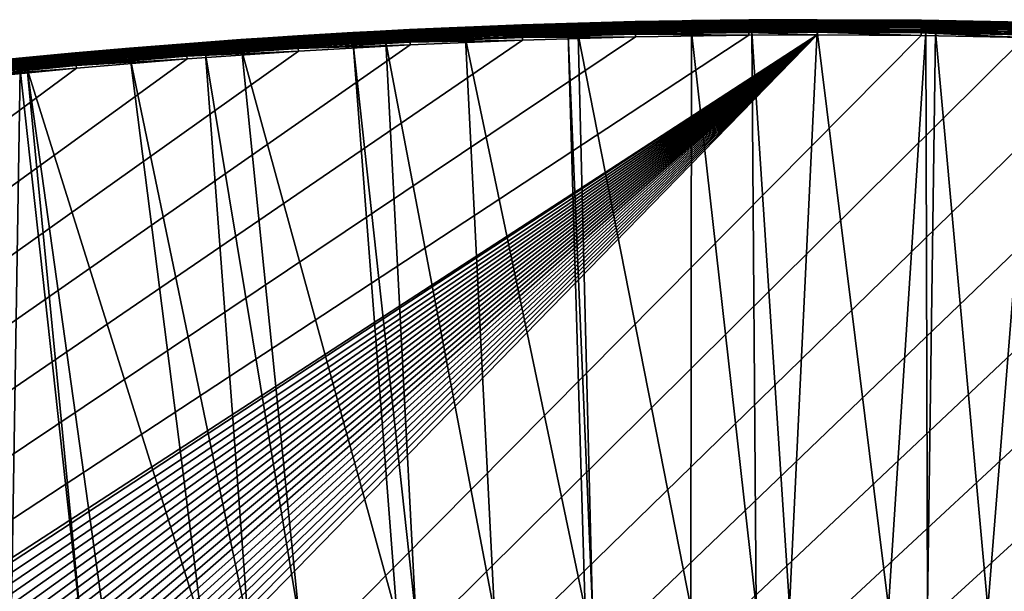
# Model space of a CAD drawing. Header units: inches. Extents: x 79 to 1679, y -392 to 1269.
# Tile 234 of 256: x 774 to 903, y 1194 to 1269. Entities that reach past the tile are written whole.
import ezdxf

# ---------------------------------------------------------------- set-up
doc = ezdxf.new("R2010")
doc.units = ezdxf.units.IN
doc.header["$MEASUREMENT"] = 0
doc.layers.get('0').update_dxf_attribs({"true_color": 0x9a9ae5})

msp = doc.modelspace()

# ---------------------------------------------------------------- meshes
at = {"color": 146, "true_color": 0x086e86}
mesh = msp.add_polyface(dxfattribs=at)
corners = [(817.9, 1267.3, 1212.31), (810.66, 1266.87, 1214.77), (832.62, 1268.03, 1212.31), (825.33, 1267.69, 1214.77), (822.26, 1266.03, 1210.37), (817.96, 1266.13, 1210.48), (832.67, 1266.85, 1210.48), (832.68, 1266.55, 1210.37), (817.9, 1267.28, 1211.98), (832.62, 1268, 1211.98), (817.98, 1265.82, 1210.37), (832.65, 1267.14, 1210.64), (817.95, 1266.42, 1210.64), (832.64, 1267.39, 1210.85), (817.93, 1266.67, 1210.85), (832.63, 1267.61, 1211.09), (817.92, 1266.89, 1211.09), (832.63, 1267.79, 1211.36), (817.91, 1267.07, 1211.36), (832.62, 1267.92, 1211.66), (817.9, 1267.2, 1211.66), (833.76, 1268.05, 1214.77), (825.33, 1267.66, 1215.12), (840.08, 1268.19, 1215.46), (825.33, 1267.57, 1215.46), (810.66, 1266.84, 1215.12), (840.08, 1268.05, 1215.77), (825.34, 1267.43, 1215.77), (810.66, 1266.75, 1215.46), (810.67, 1266.61, 1215.77), (840.09, 1267.85, 1216.06), (825.35, 1267.23, 1216.06), (810.69, 1266.41, 1216.06), (840.1, 1267.6, 1216.3), (825.36, 1266.98, 1216.3), (810.7, 1266.16, 1216.3), (840.11, 1267.32, 1216.5), (825.38, 1266.7, 1216.5), (810.72, 1265.88, 1216.5), (840.12, 1267, 1216.65), (825.39, 1266.38, 1216.65), (810.74, 1265.56, 1216.65), (825.41, 1266.04, 1216.74), (810.76, 1265.22, 1216.74), (825.43, 1265.7, 1216.77)]
mesh.append_faces([[corners[k] for k in face] for face in [(0, 1, 2), (2, 1, 3), (4, 5, 6), (6, 7, 4), (8, 2, 9), (8, 0, 2), (4, 10, 5), (11, 6, 5), (11, 5, 12), (13, 11, 12), (13, 12, 14), (15, 13, 14), (15, 14, 16), (17, 15, 16), (17, 16, 18), (19, 17, 18), (19, 18, 20), (9, 19, 20), (9, 20, 8), (21, 3, 22), (22, 3, 1), (23, 22, 24), (24, 22, 25), (26, 24, 27), (27, 24, 28), (27, 28, 29), (30, 27, 31), (31, 27, 29), (31, 29, 32), (33, 31, 34), (34, 31, 32), (34, 32, 35), (36, 34, 37), (37, 34, 35), (37, 35, 38), (39, 37, 40), (40, 37, 38), (40, 38, 41), (42, 40, 41), (42, 41, 43), (44, 42, 43)]], dxfattribs={"color": 146})
mesh = msp.add_polyface(dxfattribs=at)
corners = [(832.62, 1268.03, 1212.31), (825.33, 1267.69, 1214.77), (833.76, 1268.07, 1212.31), (833.76, 1268.05, 1214.77), (840.07, 1268.31, 1214.77), (847.41, 1268.55, 1212.31), (847.44, 1267.37, 1210.48), (846.12, 1267.02, 1210.37), (832.67, 1266.85, 1210.48), (832.68, 1266.55, 1210.37), (832.62, 1268, 1211.98), (847.41, 1268.52, 1211.98), (847.43, 1267.66, 1210.64), (832.65, 1267.14, 1210.64), (847.42, 1267.92, 1210.85), (832.64, 1267.39, 1210.85), (847.42, 1268.14, 1211.09), (832.63, 1267.61, 1211.09), (847.41, 1268.31, 1211.36), (832.63, 1267.79, 1211.36), (847.41, 1268.44, 1211.66), (832.62, 1267.92, 1211.66), (854.89, 1268.71, 1215.12), (840.07, 1268.28, 1215.12), (825.33, 1267.66, 1215.12), (854.9, 1268.62, 1215.46), (840.08, 1268.19, 1215.46), (854.9, 1268.47, 1215.77), (840.08, 1268.05, 1215.77), (825.33, 1267.57, 1215.46), (854.9, 1268.27, 1216.06), (840.09, 1267.85, 1216.06), (825.34, 1267.43, 1215.77), (854.91, 1268.02, 1216.3), (840.1, 1267.6, 1216.3), (825.35, 1267.23, 1216.06), (854.91, 1267.74, 1216.5), (840.11, 1267.32, 1216.5), (825.36, 1266.98, 1216.3), (854.92, 1267.42, 1216.65), (840.12, 1267, 1216.65), (825.38, 1266.7, 1216.5), (854.93, 1267.08, 1216.74), (840.13, 1266.66, 1216.74), (825.39, 1266.38, 1216.65), (825.41, 1266.04, 1216.74), (840.14, 1266.32, 1216.77), (825.43, 1265.7, 1216.77)]
mesh.append_faces([[corners[k] for k in face] for face in [(0, 1, 2), (1, 3, 2), (2, 3, 4), (2, 4, 5), (6, 7, 8), (8, 7, 9), (10, 0, 2), (10, 2, 11), (11, 2, 5), (12, 6, 8), (12, 8, 13), (14, 12, 13), (14, 13, 15), (16, 14, 15), (16, 15, 17), (18, 16, 17), (18, 17, 19), (20, 18, 19), (20, 19, 21), (11, 20, 21), (11, 21, 10), (22, 4, 23), (23, 4, 3), (23, 3, 24), (25, 23, 26), (26, 23, 24), (27, 26, 28), (28, 26, 29), (30, 28, 31), (31, 28, 32), (33, 31, 34), (34, 31, 35), (36, 34, 37), (37, 34, 38), (39, 37, 40), (40, 37, 41), (42, 40, 43), (43, 40, 44), (43, 44, 45), (46, 43, 45), (46, 45, 47)]], dxfattribs={"color": 146})
mesh = msp.add_polyface(dxfattribs=at)
corners = [(847.41, 1268.55, 1212.31), (840.07, 1268.31, 1214.77), (861.05, 1268.84, 1212.31), (854.89, 1268.74, 1214.77), (861.05, 1268.83, 1214.77), (862.26, 1268.87, 1212.31), (847.41, 1268.52, 1211.98), (862.27, 1268.84, 1211.98), (862.28, 1267.7, 1210.48), (862.29, 1267.39, 1210.37), (847.45, 1267.07, 1210.37), (847.44, 1267.37, 1210.48), (846.12, 1267.02, 1210.37), (862.28, 1267.98, 1210.64), (847.43, 1267.66, 1210.64), (862.27, 1268.24, 1210.85), (847.42, 1267.92, 1210.85), (862.27, 1268.46, 1211.09), (847.42, 1268.14, 1211.09), (862.27, 1268.63, 1211.36), (847.41, 1268.31, 1211.36), (862.27, 1268.76, 1211.66), (847.41, 1268.44, 1211.66), (869.78, 1268.93, 1215.12), (854.89, 1268.71, 1215.12), (869.78, 1268.84, 1215.46), (854.9, 1268.62, 1215.46), (840.07, 1268.28, 1215.12), (869.79, 1268.69, 1215.77), (854.9, 1268.47, 1215.77), (840.08, 1268.19, 1215.46), (869.79, 1268.49, 1216.06), (854.9, 1268.27, 1216.06), (840.08, 1268.05, 1215.77), (869.79, 1268.24, 1216.3), (854.91, 1268.02, 1216.3), (840.09, 1267.85, 1216.06), (869.79, 1267.96, 1216.5), (854.91, 1267.74, 1216.5), (840.1, 1267.6, 1216.3), (869.79, 1267.64, 1216.65), (854.92, 1267.42, 1216.65), (840.11, 1267.32, 1216.5), (869.8, 1267.3, 1216.74), (854.93, 1267.08, 1216.74), (840.12, 1267, 1216.65), (869.8, 1266.96, 1216.77), (854.94, 1266.74, 1216.77), (840.13, 1266.66, 1216.74), (840.14, 1266.32, 1216.77)]
mesh.append_faces([[corners[k] for k in face] for face in [(0, 1, 2), (1, 3, 2), (2, 3, 4), (2, 4, 5), (6, 2, 7), (7, 2, 5), (8, 9, 10), (8, 10, 11), (11, 10, 12), (6, 0, 2), (13, 8, 11), (13, 11, 14), (15, 13, 14), (15, 14, 16), (17, 15, 16), (17, 16, 18), (19, 17, 18), (19, 18, 20), (21, 19, 20), (21, 20, 22), (7, 21, 22), (7, 22, 6), (23, 4, 24), (4, 3, 24), (24, 3, 1), (25, 24, 26), (26, 24, 27), (28, 26, 29), (29, 26, 30), (31, 29, 32), (32, 29, 33), (34, 32, 35), (35, 32, 36), (37, 35, 38), (38, 35, 39), (40, 38, 41), (41, 38, 42), (43, 41, 44), (44, 41, 45), (46, 44, 47), (47, 44, 48), (47, 48, 49)]], dxfattribs={"color": 146})
mesh = msp.add_polyface(dxfattribs=at)
corners = [(862.26, 1268.87, 1212.31), (861.05, 1268.83, 1214.77), (869.78, 1268.96, 1214.77), (878.76, 1268.99, 1212.31), (878.76, 1268.99, 1214.77), (878.76, 1267.82, 1210.48), (870.19, 1267.45, 1210.37), (862.28, 1267.7, 1210.48), (862.27, 1268.84, 1211.98), (878.76, 1268.97, 1211.98), (862.29, 1267.39, 1210.37), (878.76, 1268.1, 1210.64), (862.28, 1267.98, 1210.64), (878.76, 1268.36, 1210.85), (862.27, 1268.24, 1210.85), (878.76, 1268.58, 1211.09), (862.27, 1268.46, 1211.09), (878.76, 1268.76, 1211.36), (862.27, 1268.63, 1211.36), (878.76, 1268.89, 1211.66), (862.27, 1268.76, 1211.66), (878.76, 1268.96, 1215.12), (869.78, 1268.93, 1215.12), (878.76, 1268.87, 1215.46), (869.78, 1268.84, 1215.46), (854.89, 1268.71, 1215.12), (878.76, 1268.72, 1215.77), (869.79, 1268.69, 1215.77), (854.9, 1268.62, 1215.46), (878.76, 1268.52, 1216.06), (869.79, 1268.49, 1216.06), (854.9, 1268.47, 1215.77), (878.76, 1268.28, 1216.3), (869.79, 1268.24, 1216.3), (854.9, 1268.27, 1216.06), (878.76, 1267.99, 1216.5), (869.79, 1267.96, 1216.5), (854.91, 1268.02, 1216.3), (878.76, 1267.68, 1216.65), (869.79, 1267.64, 1216.65), (854.91, 1267.74, 1216.5), (878.76, 1267.34, 1216.74), (869.8, 1267.3, 1216.74), (854.92, 1267.42, 1216.65)]
mesh.append_faces([[corners[k] for k in face] for face in [(0, 1, 2), (0, 2, 3), (3, 2, 4), (5, 6, 7), (8, 3, 9), (8, 0, 3), (6, 10, 7), (11, 5, 7), (11, 7, 12), (13, 11, 12), (13, 12, 14), (15, 13, 14), (15, 14, 16), (17, 15, 16), (17, 16, 18), (19, 17, 18), (19, 18, 20), (9, 19, 20), (9, 20, 8), (21, 4, 2), (21, 2, 22), (22, 2, 1), (23, 21, 22), (23, 22, 24), (24, 22, 25), (26, 23, 24), (26, 24, 27), (27, 24, 28), (29, 26, 27), (29, 27, 30), (30, 27, 31), (32, 29, 30), (32, 30, 33), (33, 30, 34), (35, 32, 33), (35, 33, 36), (36, 33, 37), (38, 36, 39), (39, 36, 40), (41, 39, 42), (42, 39, 43)]], dxfattribs={"color": 146})
mesh = msp.add_polyface(dxfattribs=at)
corners = [(878.76, 1268.99, 1212.31), (878.76, 1268.99, 1214.77), (888.4, 1268.93, 1212.31), (888.4, 1268.93, 1214.77), (892.99, 1268.9, 1212.31), (892.39, 1268.91, 1214.77), (892.97, 1267.73, 1210.48), (892.97, 1267.42, 1210.37), (878.76, 1267.51, 1210.37), (878.76, 1267.82, 1210.48), (870.19, 1267.45, 1210.37), (878.76, 1268.97, 1211.98), (892.99, 1268.87, 1211.98), (892.97, 1268.01, 1210.64), (878.76, 1268.1, 1210.64), (892.98, 1268.27, 1210.85), (878.76, 1268.36, 1210.85), (892.98, 1268.49, 1211.09), (878.76, 1268.58, 1211.09), (892.98, 1268.67, 1211.36), (878.76, 1268.76, 1211.36), (892.98, 1268.8, 1211.66), (878.76, 1268.89, 1211.66), (892.39, 1268.88, 1215.12), (878.76, 1268.96, 1215.12), (892.39, 1268.79, 1215.46), (878.76, 1268.87, 1215.46), (892.39, 1268.64, 1215.77), (878.76, 1268.72, 1215.77), (892.39, 1268.44, 1216.06), (878.76, 1268.52, 1216.06), (892.38, 1268.19, 1216.3), (878.76, 1268.28, 1216.3), (892.38, 1267.91, 1216.5), (878.76, 1267.99, 1216.5), (892.38, 1267.59, 1216.65), (878.76, 1267.68, 1216.65), (869.79, 1267.96, 1216.5), (892.37, 1267.26, 1216.74), (878.76, 1267.34, 1216.74), (869.79, 1267.64, 1216.65)]
mesh.append_faces([[corners[k] for k in face] for face in [(0, 1, 2), (2, 1, 3), (2, 3, 4), (4, 3, 5), (6, 7, 8), (6, 8, 9), (9, 8, 10), (11, 0, 2), (11, 2, 12), (12, 2, 4), (13, 6, 9), (13, 9, 14), (15, 13, 14), (15, 14, 16), (17, 15, 16), (17, 16, 18), (19, 17, 18), (19, 18, 20), (21, 19, 20), (21, 20, 22), (12, 21, 22), (12, 22, 11), (23, 5, 3), (23, 3, 24), (3, 1, 24), (25, 23, 24), (25, 24, 26), (27, 25, 26), (27, 26, 28), (29, 27, 28), (29, 28, 30), (31, 29, 30), (31, 30, 32), (33, 31, 32), (33, 32, 34), (35, 33, 34), (35, 34, 36), (36, 34, 37), (38, 35, 36), (38, 36, 39), (39, 36, 40)]], dxfattribs={"color": 146})
mesh = msp.add_polyface(dxfattribs=at)
corners = [(892.99, 1268.9, 1212.31), (892.39, 1268.91, 1214.77), (907.17, 1268.63, 1212.31), (905.97, 1268.66, 1214.77), (915.24, 1268.37, 1212.31), (894.26, 1267.39, 1210.37), (892.97, 1267.73, 1210.48), (907.14, 1267.45, 1210.48), (892.99, 1268.87, 1211.98), (907.17, 1268.6, 1211.98), (892.97, 1267.42, 1210.37), (921.27, 1267.28, 1210.64), (907.15, 1267.74, 1210.64), (892.97, 1268.01, 1210.64), (907.15, 1268, 1210.85), (892.98, 1268.27, 1210.85), (907.16, 1268.21, 1211.09), (892.98, 1268.49, 1211.09), (907.16, 1268.39, 1211.36), (892.98, 1268.67, 1211.36), (907.17, 1268.52, 1211.66), (892.98, 1268.8, 1211.66), (915.24, 1268.37, 1214.77), (905.97, 1268.63, 1215.12), (892.39, 1268.88, 1215.12), (919.49, 1268.12, 1215.46), (905.97, 1268.54, 1215.46), (892.39, 1268.79, 1215.46), (919.48, 1267.97, 1215.77), (905.97, 1268.39, 1215.77), (892.39, 1268.64, 1215.77), (919.48, 1267.77, 1216.06), (905.96, 1268.19, 1216.06), (892.39, 1268.44, 1216.06), (919.47, 1267.53, 1216.3), (905.96, 1267.94, 1216.3), (892.38, 1268.19, 1216.3), (919.46, 1267.24, 1216.5), (905.95, 1267.66, 1216.5), (892.38, 1267.91, 1216.5), (905.94, 1267.34, 1216.65), (892.38, 1267.59, 1216.65)]
mesh.append_faces([[corners[k] for k in face] for face in [(0, 1, 2), (2, 1, 3), (2, 3, 4), (5, 6, 7), (8, 2, 9), (9, 2, 4), (5, 10, 6), (8, 0, 2), (11, 7, 12), (12, 7, 6), (12, 6, 13), (14, 12, 13), (14, 13, 15), (16, 14, 15), (16, 15, 17), (18, 16, 17), (18, 17, 19), (20, 18, 19), (20, 19, 21), (9, 20, 21), (9, 21, 8), (22, 3, 23), (23, 3, 1), (23, 1, 24), (25, 23, 26), (26, 23, 24), (26, 24, 27), (28, 26, 29), (29, 26, 27), (29, 27, 30), (31, 29, 32), (32, 29, 30), (32, 30, 33), (34, 32, 35), (35, 32, 33), (35, 33, 36), (37, 35, 38), (38, 35, 36), (38, 36, 39), (40, 38, 39), (40, 39, 41)]], dxfattribs={"color": 146})
mesh = msp.add_polyface(dxfattribs=at)
corners = [(1224.5, 1205.05, 1216.77), (1213.43, 1209.35, 1216.77), (80.75, 435.53, 1216.77), (1257.08, 1191.25, 1216.77), (1246.33, 1196, 1216.77), (1235.47, 1200.6, 1216.77), (99.23, 651.59, 1216.77), (96.93, 638.54, 1216.77), (878.76, 1266.99, 1216.77), (94.79, 625.41, 1216.77), (107.13, 690.31, 1216.77), (104.33, 677.48, 1216.77), (101.7, 664.57, 1216.77), (116.54, 728.35, 1216.77), (113.23, 715.75, 1216.77), (110.09, 703.07, 1216.77), (127.52, 765.69, 1216.77), (123.68, 753.32, 1216.77), (120.02, 740.88, 1216.77), (133.24, 782.97, 1216.77), (131.55, 777.98, 1216.77), (900.55, 1166.02, 1186.77), (228.87, 751.3, 1186.77), (231.28, 758.16, 1186.77), (235.1, 768.64, 1186.77), (239.06, 778.98, 1186.77), (243.15, 789.17, 1186.77), (187.41, 556.37, 1186.77), (188.97, 570.59, 1186.77), (190.7, 584.64, 1186.77), (192.6, 598.52, 1186.77), (247.37, 799.22, 1186.77), (251.72, 809.11, 1186.77), (256.21, 818.87, 1186.77), (194.69, 612.23, 1186.77), (196.95, 625.78, 1186.77), (199.39, 639.17, 1186.77), (260.82, 828.48, 1186.77), (265.57, 837.96, 1186.77), (202, 652.4, 1186.77), (204.79, 665.46, 1186.77), (207.76, 678.36, 1186.77), (210.9, 691.1, 1186.77), (214.23, 703.69, 1186.77), (217.72, 716.13, 1186.77), (221.4, 728.41, 1186.77), (225.26, 740.54, 1186.77)]
mesh.append_faces([[corners[k] for k in face] for face in [(0, 1, 2), (3, 4, 2), (2, 4, 5), (2, 5, 0), (6, 7, 8), (8, 7, 9), (10, 11, 8), (8, 11, 12), (8, 12, 6), (13, 14, 8), (8, 14, 15), (8, 15, 10), (16, 17, 8), (8, 17, 18), (8, 18, 13), (8, 19, 20), (8, 20, 16), (21, 22, 23), (23, 24, 21), (21, 24, 25), (21, 25, 26), (27, 28, 21), (21, 28, 29), (21, 29, 30), (26, 31, 21), (21, 31, 32), (21, 32, 33), (30, 34, 21), (21, 34, 35), (21, 35, 36), (33, 37, 21), (21, 37, 38), (36, 39, 21), (21, 39, 40), (21, 40, 41), (41, 42, 21), (21, 42, 43), (21, 43, 44), (44, 45, 21), (21, 45, 46), (21, 46, 22)]], dxfattribs={"color": 146})
mesh = msp.add_polyface(dxfattribs=at)
corners = [(892.37, 1266.91, 1216.77), (878.76, 1266.99, 1216.77), (80.8, 448.28, 1216.77), (905.92, 1266.66, 1216.77), (946.23, 1264.91, 1216.77), (932.85, 1265.66, 1216.77), (919.42, 1266.24, 1216.77), (985.98, 1261.66, 1216.77), (972.79, 1262.91, 1216.77), (959.54, 1263.99, 1216.77), (1025.16, 1256.92, 1216.77), (1012.17, 1258.67, 1216.77), (999.11, 1260.25, 1216.77), (1063.75, 1250.66, 1216.77), (1050.96, 1252.91, 1216.77), (1038.09, 1255, 1216.77), (1101.72, 1242.87, 1216.77), (1089.14, 1245.64, 1216.77), (1076.48, 1248.23, 1216.77), (1139.06, 1233.52, 1216.77), (1126.69, 1236.81, 1216.77), (1114.24, 1239.93, 1216.77), (1175.73, 1222.57, 1216.77), (1163.58, 1226.4, 1216.77), (1151.36, 1230.05, 1216.77), (1213.43, 1209.35, 1216.77), (1202.24, 1213.49, 1216.77), (80.75, 435.53, 1216.77), (1199.8, 1214.37, 1216.77), (1187.8, 1218.56, 1216.77), (464.72, 1057.88, 1186.77), (473.14, 1063.14, 1186.77), (316.34, 920.04, 1186.77), (478.49, 1066.38, 1186.77), (440.2, 1041.38, 1186.77), (448.25, 1047, 1186.77), (456.42, 1052.5, 1186.77), (900.55, 1166.02, 1186.77), (265.57, 837.96, 1186.77), (270.46, 847.31, 1186.77), (275.47, 856.51, 1186.77), (280.62, 865.59, 1186.77), (285.9, 874.53, 1186.77), (291.31, 883.35, 1186.77), (296.87, 892.04, 1186.77), (302.56, 900.6, 1186.77), (308.39, 909.04, 1186.77), (314.36, 917.36, 1186.77)]
mesh.append_faces([[corners[k] for k in face] for face in [(0, 1, 2), (0, 2, 3), (4, 5, 2), (2, 5, 6), (2, 6, 3), (7, 8, 2), (2, 8, 9), (2, 9, 4), (10, 11, 2), (2, 11, 12), (2, 12, 7), (13, 14, 2), (2, 14, 15), (2, 15, 10), (16, 17, 2), (2, 17, 18), (2, 18, 13), (19, 20, 2), (2, 20, 21), (2, 21, 16), (22, 23, 2), (2, 23, 24), (2, 24, 19), (25, 26, 27), (27, 26, 28), (2, 28, 29), (2, 29, 22), (30, 31, 32), (32, 31, 33), (34, 35, 32), (32, 35, 36), (32, 36, 30), (37, 38, 39), (39, 40, 37), (37, 40, 41), (37, 41, 42), (42, 43, 37), (37, 43, 44), (37, 44, 45), (45, 46, 37), (37, 46, 47), (37, 47, 32)]], dxfattribs={"color": 146})
mesh = msp.add_polyface(dxfattribs=at)
corners = [(81.82, 490.2, 1216.77), (81.34, 476.29, 1216.77), (878.76, 1266.99, 1216.77), (81, 462.32, 1216.77), (80.8, 448.28, 1216.77), (84.13, 531.5, 1216.77), (83.22, 517.8, 1216.77), (82.45, 504.03, 1216.77), (87.78, 572.17, 1216.77), (86.42, 558.69, 1216.77), (85.2, 545.13, 1216.77), (92.8, 612.21, 1216.77), (90.97, 598.93, 1216.77), (89.3, 585.59, 1216.77), (94.79, 625.41, 1216.77), (260.29, 864.95, 1188.29), (258.22, 878.55, 1190.18), (265.59, 874.29, 1188.29), (259.52, 880.76, 1190.18), (271.02, 883.49, 1188.29), (263.73, 887.89, 1190.18), (268.28, 895.29, 1190.18), (276.6, 892.57, 1188.29), (269.38, 897.09, 1190.18), (262.77, 851.41, 1187.15), (267.85, 860.75, 1187.15), (273.07, 869.95, 1187.15), (278.43, 879.03, 1187.15), (283.93, 887.98, 1187.15), (282.32, 901.52, 1188.29), (260.82, 828.48, 1186.77), (257.81, 841.93, 1187.15), (265.57, 837.96, 1186.77), (270.46, 847.31, 1186.77), (275.47, 856.51, 1186.77), (280.62, 865.59, 1186.77), (285.9, 874.53, 1186.77), (291.31, 883.35, 1186.77), (289.57, 896.8, 1187.15), (296.87, 892.04, 1186.77)]
mesh.append_faces([[corners[k] for k in face] for face in [(0, 1, 2), (2, 1, 3), (2, 3, 4), (5, 6, 2), (2, 6, 7), (2, 7, 0), (8, 9, 2), (2, 9, 10), (2, 10, 5), (11, 12, 2), (2, 12, 13), (2, 13, 8), (2, 14, 11), (15, 16, 17), (17, 16, 18), (17, 18, 19), (18, 20, 19), (19, 20, 21), (19, 21, 22), (21, 23, 22), (24, 15, 25), (25, 15, 17), (25, 17, 26), (26, 17, 19), (26, 19, 27), (27, 19, 22), (27, 22, 28), (28, 22, 29), (30, 31, 32), (32, 31, 24), (32, 24, 33), (33, 24, 25), (33, 25, 34), (34, 25, 26), (34, 26, 35), (35, 26, 27), (35, 27, 36), (36, 27, 28), (36, 28, 37), (37, 28, 38), (37, 38, 39)]], dxfattribs={"color": 146})
mesh = msp.add_polyface(dxfattribs=at)
corners = [(133.24, 782.97, 1216.77), (869.8, 1266.96, 1216.77), (854.94, 1266.74, 1216.77), (840.14, 1266.32, 1216.77), (825.43, 1265.7, 1216.77), (810.78, 1264.88, 1216.77), (878.76, 1266.99, 1216.77), (825.11, 1164.81, 1186.77), (837.56, 1165.41, 1186.77), (316.34, 920.04, 1186.77), (850.06, 1165.85, 1186.77), (788.12, 1162.07, 1186.77), (800.4, 1163.14, 1186.77), (812.73, 1164.06, 1186.77), (751.67, 1157.9, 1186.77), (763.76, 1159.45, 1186.77), (775.91, 1160.84, 1186.77), (727.68, 1154.31, 1186.77), (739.64, 1156.18, 1186.77), (584.74, 1144.52, 1190.18), (591.26, 1146.82, 1190.18), (594.03, 1138.77, 1188.29), (601.61, 1150.31, 1190.18), (604.27, 1142.22, 1188.29), (586.83, 1127.05, 1187.15), (596.85, 1130.59, 1187.15), (606.97, 1134, 1187.15), (614.6, 1145.53, 1188.29), (617.18, 1137.27, 1187.15), (625.02, 1148.7, 1188.29), (627.48, 1140.41, 1187.15), (635.54, 1151.74, 1188.29), (637.88, 1143.41, 1187.15), (589.79, 1118.86, 1186.77), (599.69, 1122.36, 1186.77), (609.69, 1125.72, 1186.77), (619.78, 1128.95, 1186.77), (629.96, 1132.05, 1186.77), (640.24, 1135.02, 1186.77), (648.37, 1146.28, 1187.15), (650.61, 1137.86, 1186.77), (658.94, 1149.01, 1187.15), (661.06, 1140.56, 1186.77), (669.61, 1151.61, 1187.15), (671.62, 1143.13, 1186.77)]
mesh.append_faces([[corners[k] for k in face] for face in [(0, 1, 2), (2, 3, 0), (0, 3, 4), (0, 4, 5), (1, 0, 6), (7, 8, 9), (9, 8, 10), (11, 12, 9), (9, 12, 13), (9, 13, 7), (14, 15, 9), (9, 15, 16), (9, 16, 11), (9, 17, 18), (9, 18, 14), (19, 20, 21), (21, 20, 22), (21, 22, 23), (24, 21, 25), (25, 21, 23), (25, 23, 26), (26, 23, 27), (26, 27, 28), (28, 27, 29), (28, 29, 30), (30, 31, 32), (33, 24, 25), (33, 25, 34), (34, 25, 26), (34, 26, 35), (35, 26, 28), (35, 28, 36), (36, 28, 30), (36, 30, 37), (37, 30, 32), (37, 32, 38), (38, 32, 39), (38, 39, 40), (40, 39, 41), (40, 41, 42), (42, 43, 44)]], dxfattribs={"color": 146})
mesh = msp.add_polyface(dxfattribs=at)
corners = [(775.26, 1262.55, 1210.37), (782.57, 1187.52, 1190.18), (774.34, 1262.46, 1210.37), (773.14, 1186.57, 1190.18), (759.95, 1260.94, 1210.37), (862.29, 1267.39, 1210.37), (862.2, 1192.01, 1190.18), (847.45, 1267.07, 1210.37), (849.32, 1191.72, 1190.18), (846.12, 1267.02, 1210.37), (848.36, 1191.69, 1190.18), (832.68, 1266.55, 1210.37), (836.48, 1191.27, 1190.18), (822.26, 1266.03, 1210.37), (826.17, 1190.77, 1190.18), (817.98, 1265.82, 1210.37), (823.71, 1190.66, 1190.18), (803.36, 1264.9, 1210.37), (810.98, 1189.88, 1190.18), (798.64, 1264.54, 1210.37), (804.24, 1189.38, 1190.18), (788.81, 1263.78, 1210.37), (798.31, 1188.94, 1190.18), (785.7, 1187.84, 1190.18), (786.5, 1179.36, 1188.29), (799, 1180.45, 1188.29), (811.56, 1181.38, 1188.29), (824.17, 1182.15, 1188.29), (836.84, 1182.76, 1188.29), (849.56, 1183.21, 1188.29), (862.34, 1183.49, 1188.29), (774.31, 1262.77, 1210.48), (759.91, 1261.25, 1210.48), (774.28, 1263.05, 1210.64), (759.88, 1261.53, 1210.64), (781.67, 1263.32, 1216.65), (767.23, 1262.22, 1216.5), (767.26, 1261.91, 1216.65), (781.7, 1262.99, 1216.74), (767.29, 1261.57, 1216.74), (781.73, 1262.64, 1216.77), (767.33, 1261.23, 1216.77)]
mesh.append_faces([[corners[k] for k in face] for face in [(0, 1, 2), (2, 1, 3), (3, 4, 2), (5, 6, 7), (7, 6, 8), (7, 8, 9), (9, 8, 10), (9, 10, 11), (11, 10, 12), (11, 12, 13), (13, 12, 14), (13, 14, 15), (15, 14, 16), (15, 16, 17), (17, 16, 18), (17, 18, 19), (19, 18, 20), (19, 20, 21), (21, 20, 22), (21, 22, 0), (0, 22, 23), (0, 23, 1), (24, 23, 22), (25, 22, 20), (20, 18, 26), (26, 18, 16), (27, 16, 14), (14, 12, 28), (28, 12, 10), (28, 10, 29), (10, 8, 29), (29, 8, 6), (29, 6, 30), (31, 2, 4), (31, 4, 32), (33, 31, 32), (33, 32, 34), (35, 36, 37), (38, 37, 39), (40, 38, 39), (40, 39, 41)]], dxfattribs={"color": 146})
mesh = msp.add_polyface(dxfattribs=at)
corners = [(781.55, 1264.64, 1214.77), (796.06, 1265.85, 1214.77), (803.25, 1266.38, 1212.31), (806.79, 1266.6, 1214.77), (806.79, 1266.6, 1212.31), (810.66, 1266.87, 1214.77), (817.9, 1267.3, 1212.31), (788.69, 1265.23, 1211.98), (803.25, 1266.36, 1211.98), (817.9, 1267.28, 1211.98), (817.96, 1266.13, 1210.48), (817.98, 1265.82, 1210.37), (803.36, 1264.9, 1210.37), (788.68, 1265.26, 1212.31), (817.95, 1266.42, 1210.64), (803.34, 1265.21, 1210.48), (803.32, 1265.5, 1210.64), (817.93, 1266.67, 1210.85), (803.3, 1265.75, 1210.85), (817.92, 1266.89, 1211.09), (803.28, 1265.97, 1211.09), (817.91, 1267.07, 1211.36), (803.27, 1266.15, 1211.36), (788.72, 1264.85, 1211.09), (817.9, 1267.2, 1211.66), (803.26, 1266.28, 1211.66), (788.7, 1265.02, 1211.36), (788.69, 1265.15, 1211.66), (825.33, 1267.66, 1215.12), (810.66, 1266.84, 1215.12), (796.07, 1265.82, 1215.12), (825.33, 1267.57, 1215.46), (810.66, 1266.75, 1215.46), (796.07, 1265.73, 1215.46), (810.67, 1266.61, 1215.77), (796.08, 1265.59, 1215.77), (810.69, 1266.41, 1216.06), (796.1, 1265.39, 1216.06), (810.7, 1266.16, 1216.3), (796.12, 1265.14, 1216.3), (810.72, 1265.88, 1216.5)]
mesh.append_faces([[corners[k] for k in face] for face in [(0, 1, 2), (2, 1, 3), (2, 3, 4), (4, 3, 5), (4, 5, 6), (7, 2, 8), (8, 2, 4), (8, 4, 9), (9, 4, 6), (10, 11, 12), (7, 13, 2), (14, 10, 15), (14, 15, 16), (17, 14, 16), (17, 16, 18), (19, 17, 18), (19, 18, 20), (21, 19, 20), (21, 20, 22), (22, 20, 23), (24, 21, 22), (24, 22, 25), (25, 22, 26), (9, 24, 25), (9, 25, 8), (8, 25, 27), (8, 27, 7), (28, 5, 29), (29, 5, 3), (29, 3, 30), (3, 1, 30), (31, 29, 32), (32, 29, 30), (32, 30, 33), (34, 32, 33), (34, 33, 35), (36, 34, 35), (36, 35, 37), (38, 36, 37), (38, 37, 39), (40, 38, 39)]], dxfattribs={"color": 146})
mesh = msp.add_polyface(dxfattribs=at)
corners = [(941.31, 1265.7, 1210.37), (935.32, 1266.05, 1210.37), (935.33, 1266.36, 1210.48), (921.25, 1266.69, 1210.37), (921.26, 1267, 1210.48), (917.9, 1266.8, 1210.37), (907.14, 1267.45, 1210.48), (907.13, 1267.15, 1210.37), (894.26, 1267.39, 1210.37), (935.35, 1266.64, 1210.64), (921.27, 1267.28, 1210.64), (935.36, 1266.9, 1210.85), (921.28, 1267.54, 1210.85), (935.37, 1267.12, 1211.09), (935.38, 1267.3, 1211.36), (921.29, 1267.76, 1211.09), (932.92, 1266.94, 1216.3), (932.93, 1267.19, 1216.06), (919.48, 1267.77, 1216.06), (919.47, 1267.53, 1216.3), (932.9, 1266.66, 1216.5), (919.46, 1267.24, 1216.5), (946.27, 1265.59, 1216.65), (932.89, 1266.34, 1216.65), (919.44, 1266.93, 1216.65), (905.95, 1267.66, 1216.5), (905.94, 1267.34, 1216.65), (946.25, 1265.26, 1216.74), (932.87, 1266.01, 1216.74), (919.43, 1266.59, 1216.74), (905.93, 1267.01, 1216.74), (892.38, 1267.59, 1216.65), (892.37, 1267.26, 1216.74), (932.85, 1265.66, 1216.77), (919.42, 1266.24, 1216.77), (905.92, 1266.66, 1216.77), (892.37, 1266.91, 1216.77), (878.76, 1267.34, 1216.74), (878.76, 1266.99, 1216.77), (869.8, 1267.3, 1216.74), (869.8, 1266.96, 1216.77), (854.93, 1267.08, 1216.74)]
mesh.append_faces([[corners[k] for k in face] for face in [(0, 1, 2), (2, 1, 3), (2, 3, 4), (4, 3, 5), (4, 5, 6), (6, 5, 7), (6, 7, 8), (9, 2, 4), (9, 4, 10), (10, 4, 6), (11, 9, 10), (11, 10, 12), (13, 11, 12), (14, 13, 15), (16, 17, 18), (16, 18, 19), (20, 16, 19), (20, 19, 21), (22, 20, 23), (23, 20, 21), (23, 21, 24), (24, 21, 25), (24, 25, 26), (27, 23, 28), (28, 23, 24), (28, 24, 29), (29, 24, 26), (29, 26, 30), (30, 26, 31), (30, 31, 32), (33, 28, 29), (33, 29, 34), (34, 29, 30), (34, 30, 35), (35, 30, 32), (35, 32, 36), (36, 32, 37), (36, 37, 38), (38, 37, 39), (38, 39, 40), (40, 39, 41)]], dxfattribs={"color": 146})
mesh = msp.add_polyface(dxfattribs=at)
corners = [(940.38, 1190.28, 1190.18), (936.97, 1190.46, 1190.18), (941.31, 1265.7, 1210.37), (935.32, 1266.05, 1210.37), (927.25, 1190.99, 1190.18), (921.25, 1266.69, 1210.37), (915.21, 1191.49, 1190.18), (917.9, 1266.8, 1210.37), (914.16, 1191.53, 1190.18), (907.13, 1267.15, 1210.37), (901.11, 1191.9, 1190.18), (894.26, 1267.39, 1210.37), (893.2, 1192.02, 1190.18), (892.97, 1267.42, 1210.37), (888.1, 1192.1, 1190.18), (878.76, 1267.51, 1210.37), (875.13, 1192.13, 1190.18), (870.19, 1267.45, 1210.37), (870.77, 1192.09, 1190.18), (862.29, 1267.39, 1210.37), (862.2, 1192.01, 1190.18), (942.07, 1190.17, 1190.18), (949.33, 1265.23, 1210.37), (955.51, 1189.23, 1190.18), (862.34, 1183.49, 1188.29), (875.16, 1183.62, 1188.29), (888.02, 1183.58, 1188.29), (900.92, 1183.38, 1188.29), (913.87, 1183.02, 1188.29), (926.84, 1182.48, 1188.29), (939.86, 1181.77, 1188.29), (963.32, 1264.53, 1210.48), (949.35, 1265.54, 1210.48), (963.34, 1264.81, 1210.64), (949.37, 1265.82, 1210.64), (959.59, 1264.68, 1216.65), (946.29, 1265.91, 1216.5), (946.27, 1265.59, 1216.65), (959.57, 1264.34, 1216.74), (946.25, 1265.26, 1216.74), (959.54, 1263.99, 1216.77), (946.23, 1264.91, 1216.77), (932.87, 1266.01, 1216.74), (932.85, 1265.66, 1216.77)]
mesh.append_faces([[corners[k] for k in face] for face in [(0, 1, 2), (2, 1, 3), (3, 1, 4), (3, 4, 5), (5, 4, 6), (5, 6, 7), (7, 6, 8), (7, 8, 9), (9, 8, 10), (9, 10, 11), (11, 10, 12), (11, 12, 13), (13, 12, 14), (13, 14, 15), (15, 14, 16), (15, 16, 17), (17, 16, 18), (17, 18, 19), (19, 18, 20), (0, 2, 21), (21, 2, 22), (21, 22, 23), (24, 20, 18), (18, 16, 25), (25, 16, 14), (26, 14, 12), (12, 10, 27), (27, 10, 8), (28, 8, 6), (6, 4, 29), (29, 4, 1), (1, 0, 30), (30, 0, 21), (31, 22, 32), (32, 22, 2), (33, 32, 34), (35, 36, 37), (38, 37, 39), (40, 39, 41), (41, 39, 42), (41, 42, 43)]], dxfattribs={"color": 146})
mesh = msp.add_polyface(dxfattribs=at)
corners = [(767.12, 1263.22, 1214.77), (780.17, 1264.5, 1214.77), (774.19, 1263.94, 1212.31), (780.17, 1264.48, 1212.31), (753.93, 1261.73, 1214.77), (788.68, 1265.26, 1212.31), (781.55, 1264.64, 1214.77), (774.31, 1262.77, 1210.48), (788.81, 1263.78, 1210.37), (775.26, 1262.55, 1210.37), (759.78, 1262.39, 1211.98), (774.2, 1263.91, 1211.98), (788.69, 1265.23, 1211.98), (774.34, 1262.46, 1210.37), (788.76, 1264.37, 1210.64), (774.28, 1263.05, 1210.64), (788.74, 1264.63, 1210.85), (774.25, 1263.31, 1210.85), (759.88, 1261.53, 1210.64), (788.72, 1264.85, 1211.09), (774.23, 1263.53, 1211.09), (759.85, 1261.79, 1210.85), (788.7, 1265.02, 1211.36), (774.22, 1263.7, 1211.36), (759.83, 1262.01, 1211.09), (788.69, 1265.15, 1211.66), (774.2, 1263.83, 1211.66), (759.81, 1262.18, 1211.36), (759.79, 1262.31, 1211.66), (781.55, 1264.61, 1215.12), (767.12, 1263.19, 1215.12), (781.56, 1264.52, 1215.46), (767.13, 1263.1, 1215.46), (781.58, 1264.37, 1215.77), (767.15, 1262.95, 1215.77), (781.59, 1264.17, 1216.06), (767.17, 1262.75, 1216.06), (781.62, 1263.92, 1216.3), (767.2, 1262.51, 1216.3), (781.64, 1263.64, 1216.5), (767.23, 1262.22, 1216.5), (781.67, 1263.32, 1216.65), (781.7, 1262.99, 1216.74), (767.26, 1261.91, 1216.65)]
mesh.append_faces([[corners[k] for k in face] for face in [(0, 1, 2), (2, 1, 3), (0, 2, 4), (3, 1, 5), (5, 1, 6), (7, 8, 9), (10, 2, 11), (11, 2, 3), (11, 3, 12), (9, 13, 7), (14, 7, 15), (16, 14, 15), (16, 15, 17), (17, 15, 18), (19, 16, 17), (19, 17, 20), (20, 17, 21), (22, 19, 20), (22, 20, 23), (23, 20, 24), (25, 22, 23), (25, 23, 26), (26, 23, 27), (12, 25, 26), (12, 26, 11), (11, 26, 28), (29, 6, 1), (29, 1, 30), (30, 1, 0), (31, 29, 30), (31, 30, 32), (33, 31, 32), (33, 32, 34), (35, 33, 34), (35, 34, 36), (37, 35, 36), (37, 36, 38), (39, 37, 38), (39, 38, 40), (41, 39, 40), (42, 41, 43)]], dxfattribs={"color": 146})
mesh = msp.add_polyface(dxfattribs=at)
corners = [(788.68, 1265.26, 1212.31), (781.55, 1264.64, 1214.77), (803.25, 1266.38, 1212.31), (817.96, 1266.13, 1210.48), (803.36, 1264.9, 1210.37), (803.34, 1265.21, 1210.48), (798.64, 1264.54, 1210.37), (788.78, 1264.09, 1210.48), (788.81, 1263.78, 1210.37), (774.31, 1262.77, 1210.48), (788.69, 1265.23, 1211.98), (780.17, 1264.48, 1212.31), (803.32, 1265.5, 1210.64), (788.76, 1264.37, 1210.64), (803.3, 1265.75, 1210.85), (788.74, 1264.63, 1210.85), (803.28, 1265.97, 1211.09), (788.72, 1264.85, 1211.09), (803.27, 1266.15, 1211.36), (788.7, 1265.02, 1211.36), (803.26, 1266.28, 1211.66), (788.69, 1265.15, 1211.66), (796.07, 1265.82, 1215.12), (796.06, 1265.85, 1214.77), (781.55, 1264.61, 1215.12), (796.07, 1265.73, 1215.46), (781.56, 1264.52, 1215.46), (796.08, 1265.59, 1215.77), (781.58, 1264.37, 1215.77), (796.1, 1265.39, 1216.06), (781.59, 1264.17, 1216.06), (796.12, 1265.14, 1216.3), (781.62, 1263.92, 1216.3), (810.72, 1265.88, 1216.5), (796.14, 1264.86, 1216.5), (781.64, 1263.64, 1216.5), (810.74, 1265.56, 1216.65), (796.17, 1264.54, 1216.65), (781.67, 1263.32, 1216.65), (810.76, 1265.22, 1216.74), (796.19, 1264.21, 1216.74), (781.7, 1262.99, 1216.74), (825.43, 1265.7, 1216.77), (810.78, 1264.88, 1216.77), (796.22, 1263.86, 1216.77), (781.73, 1262.64, 1216.77)]
mesh.append_faces([[corners[k] for k in face] for face in [(0, 1, 2), (3, 4, 5), (5, 4, 6), (5, 6, 7), (7, 6, 8), (7, 8, 9), (10, 11, 0), (12, 5, 7), (12, 7, 13), (13, 7, 9), (14, 12, 13), (14, 13, 15), (16, 14, 15), (16, 15, 17), (18, 17, 19), (20, 19, 21), (22, 23, 1), (22, 1, 24), (25, 22, 24), (25, 24, 26), (27, 25, 26), (27, 26, 28), (29, 27, 28), (29, 28, 30), (31, 29, 30), (31, 30, 32), (33, 31, 34), (34, 31, 32), (34, 32, 35), (36, 33, 34), (36, 34, 37), (37, 34, 35), (37, 35, 38), (39, 36, 37), (39, 37, 40), (40, 37, 38), (40, 38, 41), (42, 39, 43), (43, 39, 40), (43, 40, 44), (44, 40, 41), (44, 41, 45)]], dxfattribs={"color": 146})
mesh = msp.add_polyface(dxfattribs=at)
corners = [(810.78, 1264.88, 1216.77), (796.22, 1263.86, 1216.77), (133.24, 782.97, 1216.77), (781.73, 1262.64, 1216.77), (767.33, 1261.23, 1216.77), (753.01, 1259.62, 1216.77), (738.78, 1257.8, 1216.77), (724.63, 1255.79, 1216.77), (650.61, 1137.86, 1186.77), (661.06, 1140.56, 1186.77), (316.34, 920.04, 1186.77), (671.62, 1143.13, 1186.77), (680.5, 1145.18, 1186.77), (629.96, 1132.05, 1186.77), (640.24, 1135.02, 1186.77), (715.79, 1152.27, 1186.77), (727.68, 1154.31, 1186.77), (692.19, 1147.71, 1186.77), (703.96, 1150.07, 1186.77), (524.99, 1110.77, 1188.29), (521.36, 1118.48, 1190.18), (531.06, 1122.95, 1190.18), (534.57, 1115.19, 1188.29), (533.19, 1123.89, 1190.18), (544.24, 1119.47, 1188.29), (519.32, 1098.45, 1187.15), (528.68, 1102.95, 1187.15), (538.13, 1107.31, 1187.15), (547.68, 1111.53, 1187.15), (554.01, 1123.61, 1188.29), (557.32, 1115.61, 1187.15), (563.87, 1127.6, 1188.29), (567.06, 1119.56, 1187.15), (523.16, 1090.63, 1186.77), (532.39, 1095.06, 1186.77), (541.72, 1099.36, 1186.77), (551.14, 1103.53, 1186.77), (560.66, 1107.56, 1186.77), (570.27, 1111.46, 1186.77), (576.9, 1123.38, 1187.15), (579.98, 1115.23, 1186.77), (586.83, 1127.05, 1187.15), (589.79, 1118.86, 1186.77)]
mesh.append_faces([[corners[k] for k in face] for face in [(0, 1, 2), (2, 1, 3), (2, 3, 4), (4, 5, 2), (2, 5, 6), (2, 6, 7), (8, 9, 10), (10, 9, 11), (10, 11, 12), (10, 13, 14), (10, 14, 8), (15, 16, 10), (12, 17, 10), (10, 17, 18), (10, 18, 15), (19, 20, 21), (19, 21, 22), (22, 21, 23), (22, 23, 24), (25, 19, 26), (26, 19, 22), (26, 22, 27), (27, 22, 24), (27, 24, 28), (28, 24, 29), (28, 29, 30), (30, 29, 31), (30, 31, 32), (33, 26, 34), (34, 26, 27), (34, 27, 35), (35, 27, 28), (35, 28, 36), (36, 28, 30), (36, 30, 37), (37, 30, 32), (37, 32, 38), (38, 32, 39), (38, 39, 40), (40, 39, 41), (40, 41, 42)]], dxfattribs={"color": 146})
mesh = msp.add_polyface(dxfattribs=at)
corners = [(80.75, 435.53, 1216.77), (1199.8, 1214.37, 1216.77), (80.8, 448.28, 1216.77), (900.55, 1166.02, 1186.77), (198.6, 242.11, 1186.77), (197.49, 248.24, 1186.77), (181.91, 407.54, 1186.77), (181.62, 421.38, 1186.77), (205.26, 209.53, 1186.77), (202.92, 220.3, 1186.77), (200.7, 231.16, 1186.77), (183.69, 366.55, 1186.77), (182.94, 380.13, 1186.77), (182.35, 393.8, 1186.77), (213.05, 177.79, 1186.77), (210.33, 188.28, 1186.77), (207.73, 198.86, 1186.77), (181.48, 435.69, 1186.77), (181.58, 451.99, 1186.77), (181.87, 467.43, 1186.77), (186.85, 326.33, 1186.77), (185.64, 339.65, 1186.77), (184.58, 353.06, 1186.77), (221.96, 146.9, 1186.77), (218.86, 157.1, 1186.77), (215.89, 167.39, 1186.77), (182.34, 482.69, 1186.77), (182.99, 497.78, 1186.77), (183.83, 512.69, 1186.77), (191.43, 286.9, 1186.77), (189.74, 299.95, 1186.77), (188.21, 313.1, 1186.77), (232.02, 116.86, 1186.77), (228.54, 126.78, 1186.77), (225.19, 136.79, 1186.77), (184.84, 527.42, 1186.77), (186.04, 541.98, 1186.77), (187.41, 556.37, 1186.77), (195.3, 261.04, 1186.77), (193.28, 273.93, 1186.77), (243.25, 87.69, 1186.77), (239.38, 97.32, 1186.77), (235.64, 107.04, 1186.77), (251.4, 68.73, 1186.77), (247.26, 78.17, 1186.77)]
mesh.append_faces([[corners[k] for k in face] for face in [(0, 1, 2), (3, 4, 5), (6, 7, 3), (8, 9, 3), (3, 9, 10), (3, 10, 4), (11, 12, 3), (3, 12, 13), (3, 13, 6), (14, 15, 3), (3, 15, 16), (3, 16, 8), (7, 17, 3), (3, 17, 18), (3, 18, 19), (20, 21, 3), (3, 21, 22), (3, 22, 11), (23, 24, 3), (3, 24, 25), (3, 25, 14), (19, 26, 3), (3, 26, 27), (3, 27, 28), (29, 30, 3), (3, 30, 31), (3, 31, 20), (32, 33, 3), (3, 33, 34), (3, 34, 23), (28, 35, 3), (3, 35, 36), (3, 36, 37), (5, 38, 3), (3, 38, 39), (3, 39, 29), (40, 41, 3), (3, 41, 42), (3, 42, 32), (3, 43, 44), (3, 44, 40)]], dxfattribs={"color": 146})

doc.saveas('drawing.dxf')
